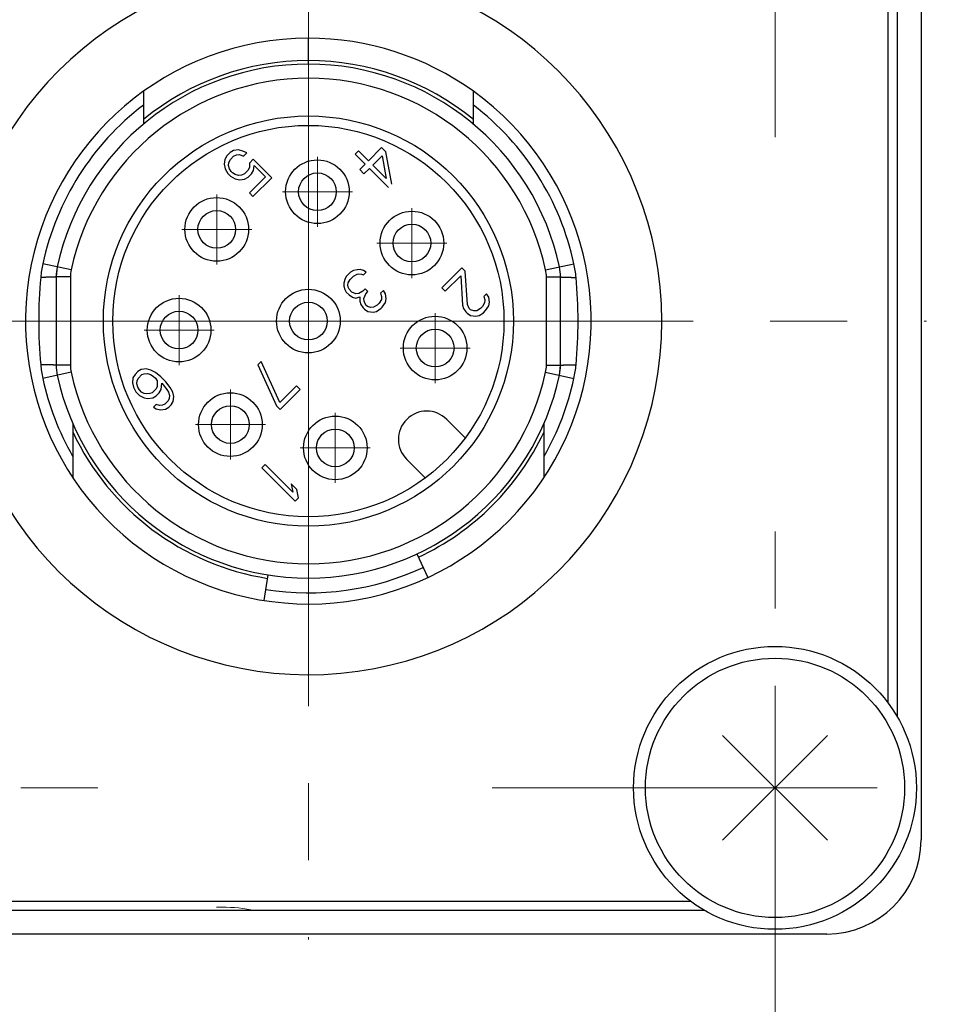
# Model space of a CAD drawing. Header units: millimetres. Extents: x 0 to 594, y 0 to 420.
# Tile 106 of 112: x 264 to 283, y 351 to 372. Entities that reach past the tile are written whole.
import ezdxf

# ---------------------------------------------------------------- set-up
doc = ezdxf.new("R2010")
doc.units = ezdxf.units.MM
doc.header["$LTSCALE"] = 0.257233
doc.linetypes.add('CENTER', pattern=[50.8, 31.75, -6.35, 6.35, -6.35])
doc.linetypes.add('DOTSX', pattern=[6.35, 3.175, -3.175])
for name, color, linetype in [('NoLayerName_001', 7, 'Continuous'), ('NoLayerName_002', 7, 'Continuous'), ('NoLayerName_003', 7, 'Continuous')]:
    doc.layers.add(name, color=color, linetype=linetype)

# ---------------------------------------------------------------- blocks, each defined once
blk = doc.blocks.new('DIM_0002')
at = {"color": 3, "linetype": 'Continuous', "lineweight": 13}
blk.add_arc((43.724, 43.208), 43.208, 180, 90, dxfattribs=at)

msp = doc.modelspace()

# ---------------------------------------------------------------- linework, layer by layer
at = {"layer": 'NoLayerName_001', "color": 2, "linetype": 'CENTER', "lineweight": 13}
for p, q in [((279.8236, 369.2487), (279.8236, 381.2487)), ((279.8236, 349.4487), (279.8236, 361.4487)), ((254.0236, 355.4487), (266.0236, 355.4487)), ((273.8236, 355.4487), (285.8236, 355.4487))]:
    msp.add_line(p, q, dxfattribs=at)
at = {"layer": 'NoLayerName_001', "color": 190, "linetype": 'Continuous', "lineweight": 25}
for p, q in [((282.9236, 376.3487), (282.9236, 354.3487)), ((280.9236, 352.3487), (258.9236, 352.3487))]:
    msp.add_line(p, q, dxfattribs=at)
at = {"layer": 'NoLayerName_001', "color": 7, "linetype": 'Continuous', "lineweight": 25}
for p, q in [((282.4236, 356.9454), (282.4236, 373.752)), ((266.4236, 370.2221), (266.4236, 369.5263)), ((273.4236, 369.5263), (273.4236, 370.2221)), ((271.4777, 369.0272), (271.1984, 368.7479)), ((271.4777, 369.0272), (271.1984, 368.7479)), ((271.568, 368.9369), (271.4777, 369.0272)), ((271.568, 368.9369), (271.4777, 369.0272)), ((268.1929, 368.8506), (268.1494, 368.7771)), ((268.1929, 368.8506), (268.1494, 368.7771)), ((268.2631, 368.9208), (268.1929, 368.8506)), ((268.2631, 368.9208), (268.1929, 368.8506)), ((268.3367, 368.9643), (268.2631, 368.9208)), ((268.3367, 368.9643), (268.2631, 368.9208)), ((268.2681, 368.7754), (268.3383, 368.8456)), ((268.2681, 368.7754), (268.3383, 368.8456)), ((268.4403, 368.9777), (268.3367, 368.9643)), ((268.4403, 368.9777), (268.3367, 368.9643)), ((268.3383, 368.8456), (268.4002, 368.8774)), ((268.3383, 368.8456), (268.4002, 368.8774)), ((268.4002, 368.8774), (268.4654, 368.8824)), ((268.4002, 368.8774), (268.4654, 368.8824)), ((268.5356, 368.9526), (268.4403, 368.9777)), ((268.5356, 368.9526), (268.4403, 368.9777)), ((268.4654, 368.8824), (268.549, 368.8456)), ((268.4654, 368.8824), (268.549, 368.8456)), ((268.6192, 368.9158), (268.5356, 368.9526)), ((268.6192, 368.9158), (268.5356, 368.9526)), ((268.549, 368.8456), (268.6192, 368.9158)), ((268.549, 368.8456), (268.6192, 368.9158)), ((270.9878, 368.9585), (270.9179, 368.8887)), ((270.9878, 368.9585), (270.9179, 368.8887)), ((270.9179, 368.8887), (271.1286, 368.678)), ((270.9179, 368.8887), (271.1286, 368.678)), ((271.1984, 368.7479), (270.9878, 368.9585)), ((271.1984, 368.7479), (270.9878, 368.9585)), ((271.2886, 368.6576), (271.4865, 368.8554)), ((271.2886, 368.6576), (271.4865, 368.8554)), ((271.4865, 368.8554), (271.5745, 368.3717)), ((271.4865, 368.8554), (271.5745, 368.3717)), ((271.6949, 368.2514), (271.568, 368.9369)), ((271.6949, 368.2514), (271.568, 368.9369)), ((268.1494, 368.7771), (268.1361, 368.6734)), ((268.1494, 368.7771), (268.1361, 368.6734)), ((268.1361, 368.6734), (268.1611, 368.5782)), ((268.1361, 368.6734), (268.1611, 368.5782)), ((268.1611, 368.5782), (268.213, 368.4795)), ((268.1611, 368.5782), (268.213, 368.4795)), ((268.2313, 368.6484), (268.2364, 368.7136)), ((268.2313, 368.6484), (268.2364, 368.7136)), ((268.2531, 368.5798), (268.2313, 368.6484)), ((268.2531, 368.5798), (268.2313, 368.6484)), ((268.2364, 368.7136), (268.2681, 368.7754)), ((268.2364, 368.7136), (268.2681, 368.7754)), ((268.2865, 368.523), (268.2531, 368.5798)), ((268.2865, 368.523), (268.2531, 368.5798)), ((268.671, 368.6066), (268.6392, 368.5447)), ((268.671, 368.6066), (268.6392, 368.5447)), ((268.6727, 368.6985), (268.671, 368.6066)), ((268.6727, 368.6985), (268.671, 368.6066)), ((268.7546, 368.7804), (268.6727, 368.6985)), ((268.7546, 368.7804), (268.6727, 368.6985)), ((269.1457, 368.3893), (268.7546, 368.7804)), ((269.1457, 368.3893), (268.7546, 368.7804)), ((268.7579, 368.543), (268.7713, 368.6467)), ((268.7579, 368.543), (268.7713, 368.6467)), ((268.7713, 368.6467), (269.012, 368.406)), ((268.7713, 368.6467), (269.012, 368.406)), ((271.1286, 368.678), (271.0122, 368.5616)), ((271.1286, 368.678), (271.0122, 368.5616)), ((271.1024, 368.4714), (271.2188, 368.5878)), ((271.1024, 368.4714), (271.2188, 368.5878)), ((271.2188, 368.5878), (271.625, 368.1815)), ((271.2188, 368.5878), (271.625, 368.1815)), ((271.5745, 368.3717), (271.2886, 368.6576)), ((271.5745, 368.3717), (271.2886, 368.6576)), ((268.213, 368.4795), (268.2731, 368.4193)), ((268.213, 368.4795), (268.2731, 368.4193)), ((268.2731, 368.4193), (268.3718, 368.3675)), ((268.2731, 368.4193), (268.3718, 368.3675)), ((268.3166, 368.4929), (268.2865, 368.523)), ((268.3166, 368.4929), (268.2865, 368.523)), ((268.3734, 368.4595), (268.3166, 368.4929)), ((268.3734, 368.4595), (268.3166, 368.4929)), ((268.442, 368.4377), (268.3734, 368.4595)), ((268.442, 368.4377), (268.3734, 368.4595)), ((268.5072, 368.4427), (268.442, 368.4377)), ((268.5072, 368.4427), (268.442, 368.4377)), ((268.569, 368.4745), (268.5072, 368.4427)), ((268.569, 368.4745), (268.5072, 368.4427)), ((268.6392, 368.5447), (268.569, 368.4745)), ((268.6392, 368.5447), (268.569, 368.4745)), ((268.5707, 368.3558), (268.6442, 368.3993)), ((268.5707, 368.3558), (268.6442, 368.3993)), ((268.6442, 368.3993), (268.7145, 368.4695)), ((268.6442, 368.3993), (268.7145, 368.4695)), ((269.012, 368.406), (268.6727, 368.0666)), ((269.012, 368.406), (268.6727, 368.0666)), ((268.7145, 368.4695), (268.7579, 368.543)), ((268.7145, 368.4695), (268.7579, 368.543)), ((268.7479, 367.9914), (269.1457, 368.3893)), ((268.7479, 367.9914), (269.1457, 368.3893)), ((271.0122, 368.5616), (271.1024, 368.4714)), ((271.0122, 368.5616), (271.1024, 368.4714)), ((268.3718, 368.3675), (268.467, 368.3425)), ((268.3718, 368.3675), (268.467, 368.3425)), ((268.467, 368.3425), (268.5707, 368.3558)), ((268.467, 368.3425), (268.5707, 368.3558)), ((268.6727, 368.0666), (268.7479, 367.9914)), ((268.6727, 368.0666), (268.7479, 367.9914)), ((264.596, 366.4976), (264.5736, 366.2868)), ((264.5736, 366.2868), (264.5736, 364.4106)), ((270.7268, 366.2933), (270.695, 366.2315)), ((270.7268, 366.2933), (270.695, 366.2315)), ((270.8204, 366.387), (270.7268, 366.2933)), ((270.8204, 366.387), (270.7268, 366.2933)), ((270.8137, 366.2298), (270.8839, 366.3)), ((270.8137, 366.2298), (270.8839, 366.3)), ((270.8822, 366.4187), (270.8204, 366.387)), ((270.8822, 366.4187), (270.8204, 366.387)), ((270.9591, 366.4354), (270.8822, 366.4187)), ((270.9591, 366.4354), (270.8822, 366.4187)), ((270.8839, 366.3), (270.9575, 366.3435)), ((270.8839, 366.3), (270.9575, 366.3435)), ((270.9575, 366.3435), (270.9959, 366.3519)), ((270.9575, 366.3435), (270.9959, 366.3519)), ((271.0243, 366.4405), (270.9591, 366.4354)), ((271.0243, 366.4405), (270.9591, 366.4354)), ((270.9959, 366.3519), (271.0494, 366.3452)), ((270.9959, 366.3519), (271.0494, 366.3452)), ((271.0929, 366.4187), (271.0243, 366.4405)), ((271.0929, 366.4187), (271.0243, 366.4405)), ((271.0494, 366.3452), (271.0912, 366.3268)), ((271.0494, 366.3452), (271.0912, 366.3268)), ((271.0912, 366.3268), (271.1497, 366.3853)), ((271.0912, 366.3268), (271.1497, 366.3853)), ((271.1497, 366.3853), (271.0929, 366.4187)), ((271.1497, 366.3853), (271.0929, 366.4187)), ((273.1762, 366.4801), (272.752, 366.0558)), ((273.1762, 366.4801), (272.752, 366.0558)), ((272.8272, 365.9806), (273.1572, 366.3106)), ((272.8272, 365.9806), (273.1572, 366.3106)), ((273.1572, 366.3106), (273.1935, 365.685)), ((273.1572, 366.3106), (273.1935, 365.685)), ((273.2515, 366.4048), (273.1762, 366.4801)), ((273.2515, 366.4048), (273.1762, 366.4801)), ((273.2976, 365.6987), (273.2515, 366.4048)), ((273.2976, 365.6987), (273.2515, 366.4048)), ((275.2736, 364.4106), (275.2736, 366.2868)), ((270.6783, 366.1546), (270.6733, 366.0894)), ((270.6783, 366.1546), (270.6733, 366.0894)), ((270.6733, 366.0894), (270.695, 366.0209)), ((270.6733, 366.0894), (270.695, 366.0209)), ((270.695, 366.2315), (270.6783, 366.1546)), ((270.695, 366.2315), (270.6783, 366.1546)), ((270.7619, 366.1178), (270.7702, 366.1563)), ((270.7619, 366.1178), (270.7702, 366.1563)), ((270.7686, 366.0643), (270.7619, 366.1178)), ((270.7686, 366.0643), (270.7619, 366.1178)), ((270.7702, 366.1563), (270.8137, 366.2298)), ((270.7702, 366.1563), (270.8137, 366.2298)), ((270.695, 366.0209), (270.7285, 365.964)), ((270.695, 366.0209), (270.7285, 365.964)), ((270.7285, 365.964), (270.7886, 365.9039)), ((270.7285, 365.964), (270.7886, 365.9039)), ((270.787, 366.0225), (270.7686, 366.0643)), ((270.787, 366.0225), (270.7686, 366.0643)), ((270.8471, 365.9624), (270.787, 366.0225)), ((270.8471, 365.9624), (270.787, 366.0225)), ((270.7886, 365.9039), (270.8605, 365.8554)), ((270.7886, 365.9039), (270.8605, 365.8554)), ((270.9307, 365.9256), (270.8471, 365.9624)), ((270.9307, 365.9256), (270.8471, 365.9624)), ((270.9959, 365.9306), (270.9307, 365.9256)), ((270.9959, 365.9306), (270.9307, 365.9256)), ((271.0812, 365.9858), (270.9959, 365.9306)), ((271.0812, 365.9858), (270.9959, 365.9306)), ((271.128, 366.0326), (271.0812, 365.9858)), ((271.128, 366.0326), (271.0812, 365.9858)), ((271.1012, 365.8253), (271.1414, 365.9256)), ((271.1012, 365.8253), (271.1414, 365.9256)), ((271.1882, 365.9724), (271.128, 366.0326)), ((271.1882, 365.9724), (271.128, 366.0326)), ((271.1414, 365.9256), (271.1882, 365.9724)), ((271.1414, 365.9256), (271.1882, 365.9724)), ((271.5141, 365.9975), (271.4556, 365.939)), ((271.5141, 365.9975), (271.4556, 365.939)), ((271.4556, 365.939), (271.4774, 365.8704)), ((271.4556, 365.939), (271.4774, 365.8704)), ((271.4774, 365.8704), (271.4723, 365.8052)), ((271.4774, 365.8704), (271.4723, 365.8052)), ((271.5626, 365.9256), (271.5141, 365.9975)), ((271.5626, 365.9256), (271.5141, 365.9975)), ((271.576, 365.8186), (271.5626, 365.9256)), ((271.576, 365.8186), (271.5626, 365.9256)), ((272.752, 366.0558), (272.8272, 365.9806)), ((272.752, 366.0558), (272.8272, 365.9806)), ((273.7061, 365.9267), (273.6472, 365.8677)), ((273.7061, 365.9267), (273.6472, 365.8677)), ((273.6472, 365.8677), (273.6687, 365.799)), ((273.6472, 365.8677), (273.6687, 365.799)), ((273.7545, 365.8547), (273.7061, 365.9267)), ((273.7545, 365.8547), (273.7061, 365.9267)), ((270.8605, 365.8554), (270.9291, 365.8336)), ((270.8605, 365.8554), (270.9291, 365.8336)), ((270.9291, 365.8336), (271.0176, 365.8621)), ((270.9291, 365.8336), (271.0176, 365.8621)), ((271.0176, 365.8621), (271.016, 365.7701)), ((271.0176, 365.8621), (271.016, 365.7701)), ((271.016, 365.7701), (271.0377, 365.7016)), ((271.016, 365.7701), (271.0377, 365.7016)), ((271.0377, 365.7016), (271.0862, 365.6297)), ((271.0377, 365.7016), (271.0862, 365.6297)), ((271.1079, 365.7718), (271.1012, 365.8253)), ((271.1079, 365.7718), (271.1012, 365.8253)), ((271.1447, 365.6882), (271.1079, 365.7718)), ((271.1447, 365.6882), (271.1079, 365.7718)), ((271.1748, 365.6581), (271.1447, 365.6882)), ((271.1748, 365.6581), (271.1447, 365.6882)), ((271.2433, 365.6364), (271.1748, 365.6581)), ((271.2433, 365.6364), (271.1748, 365.6581)), ((271.3821, 365.6849), (271.3085, 365.6414)), ((271.3821, 365.6849), (271.3085, 365.6414)), ((271.4289, 365.7317), (271.3821, 365.6849)), ((271.4289, 365.7317), (271.3821, 365.6849)), ((271.4723, 365.8052), (271.4289, 365.7317)), ((271.4723, 365.8052), (271.4289, 365.7317)), ((271.4924, 365.6447), (271.5593, 365.7417)), ((271.4924, 365.6447), (271.5593, 365.7417)), ((271.5593, 365.7417), (271.576, 365.8186)), ((271.5593, 365.7417), (271.576, 365.8186)), ((273.1935, 365.685), (273.2151, 365.6162)), ((273.1935, 365.685), (273.2151, 365.6162)), ((273.3342, 365.615), (273.2976, 365.6987)), ((273.3342, 365.615), (273.2976, 365.6987)), ((273.6196, 365.6596), (273.5724, 365.6125)), ((273.6196, 365.6596), (273.5724, 365.6125)), ((273.6634, 365.7336), (273.6196, 365.6596)), ((273.6634, 365.7336), (273.6196, 365.6596)), ((273.6687, 365.799), (273.6634, 365.7336)), ((273.6687, 365.799), (273.6634, 365.7336)), ((273.683, 365.5726), (273.7505, 365.6702)), ((273.683, 365.5726), (273.7505, 365.6702)), ((273.7505, 365.6702), (273.7675, 365.7474)), ((273.7505, 365.6702), (273.7675, 365.7474)), ((273.7675, 365.7474), (273.7545, 365.8547)), ((273.7675, 365.7474), (273.7545, 365.8547)), ((271.0862, 365.6297), (271.1163, 365.5996)), ((271.0862, 365.6297), (271.1163, 365.5996)), ((271.1163, 365.5996), (271.1882, 365.5511)), ((271.1163, 365.5996), (271.1882, 365.5511)), ((271.1882, 365.5511), (271.2951, 365.5378)), ((271.1882, 365.5511), (271.2951, 365.5378)), ((271.3085, 365.6414), (271.2433, 365.6364)), ((271.3085, 365.6414), (271.2433, 365.6364)), ((271.2951, 365.5378), (271.372, 365.5545)), ((271.2951, 365.5378), (271.372, 365.5545)), ((271.372, 365.5545), (271.469, 365.6213)), ((271.372, 365.5545), (271.469, 365.6213)), ((271.469, 365.6213), (271.4924, 365.6447)), ((271.469, 365.6213), (271.4924, 365.6447)), ((273.2151, 365.6162), (273.2635, 365.5443)), ((273.2151, 365.6162), (273.2635, 365.5443)), ((273.2635, 365.5443), (273.2936, 365.5142)), ((273.2635, 365.5443), (273.2936, 365.5142)), ((273.2936, 365.5142), (273.3656, 365.4658)), ((273.2936, 365.5142), (273.3656, 365.4658)), ((273.3643, 365.5849), (273.3342, 365.615)), ((273.3643, 365.5849), (273.3342, 365.615)), ((273.433, 365.5633), (273.3643, 365.5849)), ((273.433, 365.5633), (273.3643, 365.5849)), ((273.3656, 365.4658), (273.4729, 365.4528)), ((273.3656, 365.4658), (273.4729, 365.4528)), ((273.4985, 365.5686), (273.433, 365.5633)), ((273.4985, 365.5686), (273.433, 365.5633)), ((273.4729, 365.4528), (273.5501, 365.4698)), ((273.4729, 365.4528), (273.5501, 365.4698)), ((273.5724, 365.6125), (273.4985, 365.5686)), ((273.5724, 365.6125), (273.4985, 365.5686)), ((273.5501, 365.4698), (273.6359, 365.5255)), ((273.5501, 365.4698), (273.6359, 365.5255)), ((273.6359, 365.5255), (273.683, 365.5726)), ((273.6359, 365.5255), (273.683, 365.5726)), ((268.9218, 364.4884), (268.8511, 364.4177)), ((268.9218, 364.4884), (268.8511, 364.4177)), ((268.8511, 364.4177), (269.2473, 363.5501)), ((268.8511, 364.4177), (269.2473, 363.5501)), ((269.318, 363.6208), (268.9218, 364.4884)), ((269.318, 363.6208), (268.9218, 364.4884)), ((275.2511, 364.1998), (275.2736, 364.4106)), ((266.2466, 364.2173), (266.2027, 364.1434)), ((266.2466, 364.2173), (266.2027, 364.1434)), ((266.3055, 364.2763), (266.2466, 364.2173)), ((266.3055, 364.2763), (266.2466, 364.2173)), ((266.3795, 364.3201), (266.3055, 364.2763)), ((266.3795, 364.3201), (266.3055, 364.2763)), ((266.31, 364.1303), (266.3925, 364.2128)), ((266.31, 364.1303), (266.3925, 364.2128)), ((266.4836, 364.3339), (266.3795, 364.3201)), ((266.4836, 364.3339), (266.3795, 364.3201)), ((266.3925, 364.2128), (266.4429, 364.2331)), ((266.3925, 364.2128), (266.4429, 364.2331)), ((266.4429, 364.2331), (266.5084, 364.2384)), ((266.4429, 364.2331), (266.5084, 364.2384)), ((266.5791, 364.3091), (266.4836, 364.3339)), ((266.5791, 364.3091), (266.4836, 364.3339)), ((266.5084, 364.2384), (266.5771, 364.2168)), ((266.5084, 364.2384), (266.5771, 364.2168)), ((266.5771, 364.2168), (266.634, 364.1835)), ((266.5771, 364.2168), (266.634, 364.1835)), ((266.6779, 364.2574), (266.5791, 364.3091)), ((266.6779, 364.2574), (266.5791, 364.3091)), ((266.795, 364.1639), (266.6779, 364.2574)), ((266.795, 364.1639), (266.6779, 364.2574)), ((266.2027, 364.1434), (266.1889, 364.0393)), ((266.2027, 364.1434), (266.1889, 364.0393)), ((266.1889, 364.0393), (266.2138, 363.9438)), ((266.1889, 364.0393), (266.2138, 363.9438)), ((266.2845, 364.0145), (266.2897, 364.0799)), ((266.2845, 364.0145), (266.2897, 364.0799)), ((266.306, 363.9458), (266.2845, 364.0145)), ((266.306, 363.9458), (266.2845, 364.0145)), ((266.2897, 364.0799), (266.31, 364.1303)), ((266.2897, 364.0799), (266.31, 364.1303)), ((266.634, 364.1835), (266.6791, 364.1383)), ((266.634, 364.1835), (266.6791, 364.1383)), ((266.6791, 364.1383), (266.7125, 364.0814)), ((266.6791, 364.1383), (266.7125, 364.0814)), ((266.7125, 364.0814), (266.719, 364.0278)), ((266.7125, 364.0814), (266.719, 364.0278)), ((266.719, 364.0278), (266.7137, 363.9623)), ((266.719, 364.0278), (266.7137, 363.9623)), ((266.9003, 364.0586), (266.795, 364.1639)), ((266.9003, 364.0586), (266.795, 364.1639)), ((266.8008, 363.8989), (266.8113, 364.0298)), ((266.8008, 363.8989), (266.8113, 364.0298)), ((266.8113, 364.0298), (266.8414, 363.9997)), ((266.8113, 364.0298), (266.8414, 363.9997)), ((266.8414, 363.9997), (266.9199, 363.8976)), ((266.8414, 363.9997), (266.9199, 363.8976)), ((266.9938, 363.9415), (266.9003, 364.0586)), ((266.9938, 363.9415), (266.9003, 364.0586)), ((266.2138, 363.9438), (266.2654, 363.845)), ((266.2138, 363.9438), (266.2654, 363.845)), ((266.2654, 363.845), (266.3406, 363.7697)), ((266.2654, 363.845), (266.3406, 363.7697)), ((266.3394, 363.8888), (266.306, 363.9458)), ((266.3394, 363.8888), (266.306, 363.9458)), ((266.3845, 363.8437), (266.3394, 363.8888)), ((266.3845, 363.8437), (266.3394, 363.8888)), ((266.4414, 363.8104), (266.3845, 363.8437)), ((266.4414, 363.8104), (266.3845, 363.8437)), ((266.4951, 363.8038), (266.4414, 363.8104)), ((266.4951, 363.8038), (266.4414, 363.8104)), ((266.5605, 363.8091), (266.4951, 363.8038)), ((266.5605, 363.8091), (266.4951, 363.8038)), ((266.6109, 363.8294), (266.5605, 363.8091)), ((266.6109, 363.8294), (266.5605, 363.8091)), ((266.6934, 363.9119), (266.6109, 363.8294)), ((266.6934, 363.9119), (266.6109, 363.8294)), ((266.7137, 363.9623), (266.6934, 363.9119)), ((266.7137, 363.9623), (266.6934, 363.9119)), ((266.6979, 363.766), (266.7569, 363.8249)), ((266.6979, 363.766), (266.7569, 363.8249)), ((266.7569, 363.8249), (266.8008, 363.8989)), ((266.7569, 363.8249), (266.8008, 363.8989)), ((266.9199, 363.8976), (266.9532, 363.8407)), ((266.9199, 363.8976), (266.9532, 363.8407)), ((266.9532, 363.8407), (266.9748, 363.772)), ((266.9532, 363.8407), (266.9748, 363.772)), ((267.0455, 363.8427), (266.9938, 363.9415)), ((267.0455, 363.8427), (266.9938, 363.9415)), ((267.0703, 363.7472), (267.0455, 363.8427)), ((267.0703, 363.7472), (267.0455, 363.8427)), ((269.6716, 363.9744), (269.318, 363.6208)), ((269.6716, 363.9744), (269.318, 363.6208)), ((269.3225, 363.4749), (269.7468, 363.8991)), ((269.3225, 363.4749), (269.7468, 363.8991)), ((269.7468, 363.8991), (269.6716, 363.9744)), ((269.7468, 363.8991), (269.6716, 363.9744)), ((266.3406, 363.7697), (266.4394, 363.7181)), ((266.3406, 363.7697), (266.4394, 363.7181)), ((266.4394, 363.7181), (266.5199, 363.7083)), ((266.4394, 363.7181), (266.5199, 363.7083)), ((266.5199, 363.7083), (266.624, 363.7221)), ((266.5199, 363.7083), (266.624, 363.7221)), ((266.624, 363.7221), (266.6979, 363.766)), ((266.624, 363.7221), (266.6979, 363.766)), ((266.6939, 363.5814), (266.635, 363.5225)), ((266.6939, 363.5814), (266.635, 363.5225)), ((266.7626, 363.5599), (266.6939, 363.5814)), ((266.7626, 363.5599), (266.6939, 363.5814)), ((266.8785, 363.5854), (266.8281, 363.5651)), ((266.8785, 363.5854), (266.8281, 363.5651)), ((266.9492, 363.6562), (266.8785, 363.5854)), ((266.9492, 363.6562), (266.8785, 363.5854)), ((266.9695, 363.7066), (266.9492, 363.6562)), ((266.9695, 363.7066), (266.9492, 363.6562)), ((266.9655, 363.522), (267.0126, 363.5691)), ((266.9655, 363.522), (267.0126, 363.5691)), ((266.9748, 363.772), (266.9695, 363.7066)), ((266.9748, 363.772), (266.9695, 363.7066)), ((267.0126, 363.5691), (267.0565, 363.6431)), ((267.0126, 363.5691), (267.0565, 363.6431)), ((267.0565, 363.6431), (267.0703, 363.7472)), ((267.0565, 363.6431), (267.0703, 363.7472)), ((266.635, 363.5225), (266.6919, 363.4892)), ((266.635, 363.5225), (266.6919, 363.4892)), ((266.6919, 363.4892), (266.7875, 363.4643)), ((266.6919, 363.4892), (266.7875, 363.4643)), ((266.8281, 363.5651), (266.7626, 363.5599)), ((266.8281, 363.5651), (266.7626, 363.5599)), ((266.7875, 363.4643), (266.8915, 363.4781)), ((266.7875, 363.4643), (266.8915, 363.4781)), ((266.8915, 363.4781), (266.9655, 363.522)), ((266.8915, 363.4781), (266.9655, 363.522)), ((269.2473, 363.5501), (269.3225, 363.4749)), ((269.2473, 363.5501), (269.3225, 363.4749)), ((264.9236, 363.1802), (264.9236, 362.0321)), ((273.2515, 362.8693), (272.858, 363.2627)), ((274.9236, 362.0321), (274.9236, 363.1802)), ((272.0095, 362.4142), (272.403, 362.0208)), ((269.0043, 362.3081), (268.9336, 362.2374)), ((269.0043, 362.3081), (268.9336, 362.2374)), ((268.9336, 362.2374), (269.6407, 361.5303)), ((268.9336, 362.2374), (269.6407, 361.5303)), ((269.5911, 361.7214), (269.0043, 362.3081)), ((269.5911, 361.7214), (269.0043, 362.3081)), ((269.6768, 361.7771), (269.5565, 361.8974)), ((269.5565, 361.8974), (269.5911, 361.7214)), ((269.6768, 361.7771), (269.5565, 361.8974)), ((269.5565, 361.8974), (269.5911, 361.7214)), ((269.7114, 361.601), (269.6768, 361.7771)), ((269.7114, 361.601), (269.6768, 361.7771)), ((269.6407, 361.5303), (269.7114, 361.601)), ((269.6407, 361.5303), (269.7114, 361.601)), ((272.2268, 360.4093), (272.4593, 359.9109)), ((268.9849, 359.4226), (269.071, 359.9658)), ((278.7124, 354.3375), (280.9347, 356.5599)), ((280.9347, 354.3375), (278.7124, 356.5599)), ((278.3269, 352.8487), (261.5202, 352.8487))]:
    msp.add_line(p, q, dxfattribs=at)
at = {"layer": 'NoLayerName_001', "color": 8, "linetype": 'Continuous', "lineweight": 25}
for p, q in [((282.2236, 357.2487), (282.2236, 373.4487)), ((269.9236, 370.8737), (269.9236, 371.3487)), ((264.8893, 366.4343), (264.2888, 366.5638)), ((274.9578, 366.4343), (275.5583, 366.5638)), ((264.8736, 366.2868), (264.5736, 366.2868)), ((264.8736, 366.2868), (264.8736, 364.4106)), ((274.9736, 366.2868), (275.2736, 366.2868)), ((274.9736, 364.4106), (274.9736, 366.2868)), ((264.8736, 364.4106), (264.5736, 364.4106)), ((274.9736, 364.4106), (275.2736, 364.4106)), ((264.8893, 364.2631), (264.2888, 364.1336)), ((274.9578, 364.2631), (275.5583, 364.1336)), ((261.8236, 353.0487), (278.0236, 353.0487))]:
    msp.add_line(p, q, dxfattribs=at)
at = {"layer": 'NoLayerName_001', "color": 7, "linetype": 'Continuous', "lineweight": 25}
for centre, radius in [((269.9236, 365.3487), 4.35), ((269.9236, 365.3487), 4.15), ((270.1154, 368.092), 0.675), ((270.1154, 368.092), 0.675), ((270.1154, 368.092), 0.4), ((270.1154, 368.092), 0.4), ((267.979, 367.2932), 0.675), ((267.979, 367.2932), 0.675), ((267.979, 367.2932), 0.4), ((267.979, 367.2932), 0.4), ((272.1198, 367.0037), 0.675), ((272.1198, 367.0037), 0.675), ((272.1198, 367.0037), 0.4), ((272.1198, 367.0037), 0.4), ((269.9236, 365.3487), 0.675), ((269.9236, 365.3487), 0.675), ((267.1803, 365.1569), 0.675), ((267.1803, 365.1569), 0.675), ((269.9236, 365.3487), 0.4), ((269.9236, 365.3487), 0.4), ((267.1803, 365.1569), 0.4), ((267.1803, 365.1569), 0.4), ((272.6135, 364.7769), 0.675), ((272.6135, 364.7769), 0.675), ((272.6135, 364.7769), 0.4), ((272.6135, 364.7769), 0.4), ((268.2686, 363.1525), 0.675), ((268.2686, 363.1525), 0.675), ((268.2686, 363.1525), 0.4), ((268.2686, 363.1525), 0.4), ((270.4953, 362.6588), 0.675), ((270.4953, 362.6588), 0.675), ((270.4953, 362.6588), 0.4), ((270.4953, 362.6588), 0.4), ((279.8236, 355.4487), 3), ((279.8236, 355.4487), 2.75)]:
    msp.add_circle(centre, radius, dxfattribs=at)
at = {"layer": 'NoLayerName_001', "color": 8, "linetype": 'Continuous', "lineweight": 25}
for centre, radius, start, end in [((269.9236, 365.3487), 7.5, 190.55826, 169.44174), ((269.9236, 365.3486), 5.5252, 90.00064, 129.30709), ((269.9235, 365.3486), 5.5252, 50.69295, 89.9994), ((269.9236, 365.3487), 5.15, 12.16954, 167.83046), ((269.9236, 365.3487), 5.7643, 127.39712, 167.83046), ((269.9236, 365.3487), 5.7643, 12.16954, 52.60175), ((266.6447, 366.0556), 2.4101, 167.82547, 174.7717), ((273.2024, 366.0556), 2.4101, 5.2283, 12.17453), ((265.5736, 366.2868), 0.7, 167.83046, 180), ((274.2736, 366.2868), 0.7, 0, 12.16954), ((274.3982, 365.3452), 10.1961, 174.76677, 179.98035), ((265.4489, 365.3452), 10.1961, 0.01964, 5.23323), ((274.3982, 365.3522), 10.1961, 180.01965, 185.23322), ((265.4489, 365.3522), 10.1961, 354.76678, 359.98035), ((266.6447, 364.6418), 2.4101, 185.2283, 192.17453), ((265.5736, 364.4106), 0.7, 180, 192.16954), ((274.2736, 364.4106), 0.7, 347.83046, 0), ((273.2024, 364.6418), 2.4101, 347.82547, 354.7717), ((269.9236, 365.3487), 5.15, 192.16954, 347.83046), ((269.9236, 365.3487), 5.7643, 192.16954, 209.79824), ((269.9236, 365.3487), 5.7643, 330.19547, 347.83046), ((269.9236, 365.3487), 5.5251, 205.18023, 260.99975), ((269.9234, 365.3488), 5.5252, 295.00064, 334.81915), ((269.9236, 365.3487), 5.7643, 260.99952, 295.00001)]:
    msp.add_arc(centre, radius, start, end, dxfattribs=at)
at = {"layer": 'NoLayerName_001', "color": 7, "linetype": 'Continuous', "lineweight": 25}
for centre, radius, start, end in [((269.9236, 365.3487), 6, 90, 54.31458), ((269.9235, 365.3486), 6.0001, 54.31509, 89.99957), ((269.9236, 365.3487), 5.45, 12.16954, 167.83046), ((265.5736, 366.2868), 1, 167.83053, 179.99991), ((274.2736, 366.2868), 1, 0, 12.16954), ((265.5736, 364.4106), 1, 180.00009, 192.16947), ((274.2736, 364.4106), 1, 347.83046, 0), ((269.9236, 365.3487), 5.45, 192.16954, 347.83046), ((272.4338, 362.8385), 0.6, 45, 225), ((272.4338, 362.8385), 0.6, 45, 225)]:
    msp.add_arc(centre, radius, start, end, dxfattribs=at)
at = {"layer": 'NoLayerName_001', "color": 190, "linetype": 'Continuous', "lineweight": 25}
msp.add_arc((280.9236, 354.3487), 2, 270, 0, dxfattribs=at)
at = {"layer": 'NoLayerName_001', "color": 2, "linetype": 'DOTSX', "lineweight": 13}
msp.add_arc((268.0936, 349.4185), 3.5, 78.53771, 101.46229, dxfattribs=at)
at = {"layer": 'NoLayerName_001', "color": 8, "linetype": 'Continuous', "lineweight": 25}
for points, knots in [([(269.9272, 370.7987), (269.927, 370.7991), (269.9266, 370.7998), (269.9265, 370.8011), (269.9263, 370.8023), (269.9261, 370.8035), (269.926, 370.8048), (269.9259, 370.806), (269.9258, 370.8073), (269.9257, 370.8085), (269.9256, 370.8098), (269.9255, 370.811), (269.9254, 370.8123), (269.9254, 370.8135), (269.9253, 370.8148), (269.9252, 370.816), (269.9252, 370.8173), (269.9251, 370.819), (269.925, 370.8211), (269.9249, 370.8236), (269.9248, 370.8261), (269.9247, 370.8286), (269.9246, 370.8311), (269.9245, 370.834), (269.9244, 370.8374), (269.9243, 370.8411), (269.9242, 370.8449), (269.924, 370.8491), (269.9239, 370.8537), (269.9238, 370.8587), (269.9237, 370.8641), (269.9236, 370.8691), (269.9236, 370.8725), (269.9236, 370.8737)], [0, 0, 0, 0, 0.001241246, 0.002474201, 0.003746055, 0.004995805, 0.006243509, 0.007495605, 0.008750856, 0.010007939, 0.011265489, 0.012522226, 0.013777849, 0.015032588, 0.016286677, 0.017540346, 0.018793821, 0.020047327, 0.022555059, 0.025063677, 0.027572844, 0.030082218, 0.032591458, 0.035100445, 0.0388636, 0.042626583, 0.046389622, 0.05015279, 0.055170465, 0.060188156, 0.065205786, 0.071477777, 0.075240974, 0.075240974, 0.075240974, 0.075240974]), ([(264.5736, 366.2868), (264.5722, 366.2862), (264.5697, 366.2849), (264.5653, 366.2844), (264.5609, 366.2838), (264.5565, 366.2834), (264.5522, 366.283), (264.5478, 366.2826), (264.5434, 366.2823), (264.539, 366.282), (264.5346, 366.2817), (264.5302, 366.2814), (264.5258, 366.2812), (264.5215, 366.281), (264.5171, 366.2807), (264.5127, 366.2805), (264.5083, 366.2803), (264.5024, 366.2801), (264.4951, 366.2798), (264.4863, 366.2794), (264.4775, 366.2791), (264.4688, 366.2788), (264.46, 366.2786), (264.4497, 366.2783), (264.438, 366.2779), (264.4248, 366.2776), (264.4116, 366.2773), (264.397, 366.277), (264.3809, 366.2767), (264.3633, 366.2764), (264.3443, 366.2761), (264.3237, 366.2759), (264.3018, 366.2756), (264.2798, 366.2754), (264.2607, 366.2753), (264.249, 366.2752), (264.2446, 366.2752)], [0, 0, 0, 0, 0.00425982, 0.0086906, 0.01307699, 0.01746416, 0.02186224, 0.02626176, 0.03065794, 0.03505227, 0.03944653, 0.0438416, 0.04823724, 0.05263308, 0.05702878, 0.06142426, 0.06581962, 0.07021493, 0.07900563, 0.08779649, 0.09658739, 0.10537826, 0.11416911, 0.12295996, 0.13614623, 0.1493325, 0.16251876, 0.17570501, 0.19328669, 0.21086835, 0.22845001, 0.25042709, 0.27240417, 0.29438124, 0.31635831, 0.32954454, 0.32954454, 0.32954454, 0.32954454]), ([(275.2736, 366.2868), (275.2749, 366.2862), (275.2775, 366.2849), (275.2819, 366.2844), (275.2862, 366.2838), (275.2906, 366.2834), (275.2949, 366.283), (275.2993, 366.2826), (275.3037, 366.2823), (275.3081, 366.282), (275.3125, 366.2817), (275.3169, 366.2814), (275.3213, 366.2812), (275.3257, 366.281), (275.33, 366.2807), (275.3344, 366.2805), (275.3388, 366.2803), (275.3447, 366.2801), (275.352, 366.2798), (275.3608, 366.2794), (275.3696, 366.2791), (275.3784, 366.2788), (275.3871, 366.2786), (275.3974, 366.2783), (275.4091, 366.2779), (275.4223, 366.2776), (275.4355, 366.2773), (275.4501, 366.277), (275.4662, 366.2767), (275.4838, 366.2764), (275.5029, 366.2761), (275.5234, 366.2759), (275.5453, 366.2756), (275.5673, 366.2754), (275.5864, 366.2753), (275.5981, 366.2752), (275.6025, 366.2752)], [0, 0, 0, 0, 0.00425988, 0.00869069, 0.01307711, 0.01746431, 0.02186241, 0.02626197, 0.03065818, 0.03505253, 0.03944681, 0.04384192, 0.04823758, 0.05263345, 0.05702918, 0.06142469, 0.06582008, 0.07021541, 0.07900617, 0.08779708, 0.09658804, 0.10537896, 0.11416987, 0.12296077, 0.13614713, 0.14933349, 0.16251983, 0.17570617, 0.19328795, 0.21086973, 0.22845149, 0.25042871, 0.27240593, 0.29438315, 0.31636035, 0.32954667, 0.32954667, 0.32954667, 0.32954667]), ([(264.5736, 364.4106), (264.5722, 364.4112), (264.5697, 364.4125), (264.5653, 364.413), (264.5609, 364.4136), (264.5565, 364.414), (264.5522, 364.4144), (264.5478, 364.4148), (264.5434, 364.4151), (264.539, 364.4154), (264.5346, 364.4157), (264.5302, 364.416), (264.5259, 364.4162), (264.5215, 364.4164), (264.5171, 364.4167), (264.5127, 364.4169), (264.5083, 364.4171), (264.5024, 364.4173), (264.4951, 364.4176), (264.4863, 364.418), (264.4775, 364.4183), (264.4688, 364.4186), (264.46, 364.4188), (264.4497, 364.4191), (264.438, 364.4195), (264.4248, 364.4198), (264.4116, 364.4201), (264.397, 364.4204), (264.3809, 364.4207), (264.3633, 364.421), (264.3443, 364.4213), (264.3237, 364.4215), (264.3018, 364.4218), (264.2798, 364.422), (264.2607, 364.4221), (264.249, 364.4222), (264.2446, 364.4222)], [0, 0, 0, 0, 0.00425989, 0.0086907, 0.01307712, 0.01746432, 0.02186243, 0.02626198, 0.03065819, 0.03505255, 0.03944683, 0.04384194, 0.04823761, 0.05263348, 0.0570292, 0.06142472, 0.06582011, 0.07021544, 0.0790062, 0.08779712, 0.09658808, 0.10537901, 0.11416992, 0.12296083, 0.1361472, 0.14933356, 0.1625199, 0.17570624, 0.19328804, 0.21086982, 0.2284516, 0.25042882, 0.27240605, 0.29438328, 0.31636049, 0.32954681, 0.32954681, 0.32954681, 0.32954681]), ([(275.2736, 364.4106), (275.2749, 364.4112), (275.2775, 364.4125), (275.2819, 364.413), (275.2862, 364.4136), (275.2906, 364.414), (275.2949, 364.4144), (275.2993, 364.4148), (275.3037, 364.4151), (275.3081, 364.4154), (275.3125, 364.4157), (275.3169, 364.416), (275.3213, 364.4162), (275.3257, 364.4164), (275.33, 364.4167), (275.3344, 364.4169), (275.3388, 364.4171), (275.3447, 364.4173), (275.352, 364.4176), (275.3608, 364.418), (275.3696, 364.4183), (275.3784, 364.4186), (275.3871, 364.4188), (275.3974, 364.4191), (275.4091, 364.4195), (275.4223, 364.4198), (275.4355, 364.4201), (275.4501, 364.4204), (275.4662, 364.4207), (275.4838, 364.421), (275.5029, 364.4213), (275.5234, 364.4215), (275.5453, 364.4218), (275.5673, 364.422), (275.5864, 364.4221), (275.5981, 364.4222), (275.6025, 364.4222)], [0, 0, 0, 0, 0.00425982, 0.0086906, 0.01307699, 0.01746416, 0.02186224, 0.02626176, 0.03065794, 0.03505227, 0.03944653, 0.0438416, 0.04823724, 0.05263308, 0.05702878, 0.06142426, 0.06581962, 0.07021493, 0.07900563, 0.08779649, 0.09658739, 0.10537826, 0.11416911, 0.12295996, 0.13614623, 0.1493325, 0.16251876, 0.17570501, 0.19328669, 0.21086835, 0.22845001, 0.25042709, 0.27240417, 0.29438124, 0.31635831, 0.32954454, 0.32954454, 0.32954454, 0.32954454])]:
    msp.add_open_spline(points, degree=3, knots=knots, dxfattribs=at)
at = {"layer": 'NoLayerName_002', "color": 2, "linetype": 'CENTER', "lineweight": 13}
for p, q in [((270.1154, 367.3495), (270.1154, 368.8345)), ((270.1154, 367.3495), (270.1154, 368.8345)), ((267.979, 366.5507), (267.979, 368.0357)), ((267.979, 366.5507), (267.979, 368.0357)), ((270.8579, 368.092), (269.3729, 368.092)), ((270.8579, 368.092), (269.3729, 368.092)), ((272.1198, 366.2612), (272.1198, 367.7462)), ((272.1198, 366.2612), (272.1198, 367.7462)), ((268.7215, 367.2932), (267.2365, 367.2932)), ((268.7215, 367.2932), (267.2365, 367.2932)), ((272.8623, 367.0037), (271.3773, 367.0037)), ((272.8623, 367.0037), (271.3773, 367.0037)), ((267.1803, 364.4144), (267.1803, 365.8994)), ((267.1803, 364.4144), (267.1803, 365.8994)), ((272.6135, 364.0344), (272.6135, 365.5194)), ((272.6135, 364.0344), (272.6135, 365.5194)), ((267.9228, 365.1569), (266.4378, 365.1569)), ((267.9228, 365.1569), (266.4378, 365.1569)), ((273.356, 364.7769), (271.871, 364.7769)), ((273.356, 364.7769), (271.871, 364.7769)), ((268.2686, 362.41), (268.2686, 363.895)), ((268.2686, 362.41), (268.2686, 363.895)), ((270.4953, 361.9163), (270.4953, 363.4013)), ((270.4953, 361.9163), (270.4953, 363.4013)), ((269.0111, 363.1525), (267.5261, 363.1525)), ((269.0111, 363.1525), (267.5261, 363.1525)), ((271.2378, 362.6588), (269.7528, 362.6588)), ((271.2378, 362.6588), (269.7528, 362.6588))]:
    msp.add_line(p, q, dxfattribs=at)
at = {"layer": 'NoLayerName_003', "color": 2, "linetype": 'CENTER', "lineweight": 13}
for q in [(269.9236, 378.4634), (256.8088, 365.3487), (283.0383, 365.3487), (269.9236, 352.234)]:
    msp.add_line((269.9236, 365.3487), q, dxfattribs=at)

# ---------------------------------------------------------------- block references
at = {"layer": 'NoLayerName_001', "color": 3, "linetype": 'Continuous', "lineweight": 13}
msp.add_blockref('DIM_0002', (253.1995, 294.6408), dxfattribs=at)

doc.saveas('drawing.dxf')
